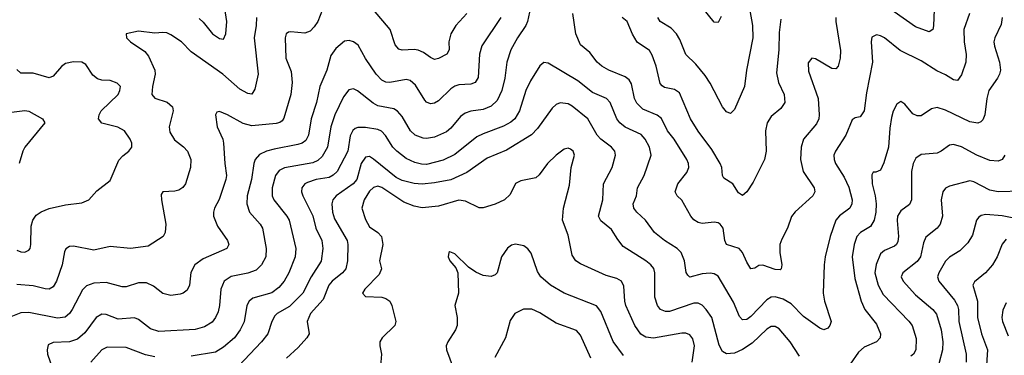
# Model space of a CAD drawing. Header units: inches. Extents: x 501419 to 657765, y 482282 to 547532.
# Tile 157 of 225: x 602484 to 607341, y 514384 to 516039. Entities that reach past the tile are written whole.
import ezdxf

# ---------------------------------------------------------------- set-up
doc = ezdxf.new("R2010")
doc.units = ezdxf.units.IN
doc.header["$MEASUREMENT"] = 0
doc.layers.add('A6501', color=7, linetype='Continuous')

msp = doc.modelspace()

# ---------------------------------------------------------------- linework, layer by layer
at = {"layer": 'A6501', "color": 6}
for points, elevation in [([(605017.8, 516170), (604988.8, 516030), (604981.4, 516010), (604939.6, 515950), (604906.8, 515890), (604887.4, 515830), (604876.9, 515750), (604862.9, 515690), (604839.9, 515640.1), (604810, 515612.8), (604770, 515596.2), (604710, 515587.6), (604681.4, 515578.6), (604658.6, 515561.4), (604610, 515503.3), (604590, 515486.1), (604530, 515459.6), (604490, 515452.4), (604474.1, 515454.1), (604434.8, 515470), (604411.2, 515490), (604370, 515561.7), (604348.5, 515588.5), (604330, 515598.5), (604250, 515614.4), (604227.3, 515627.3), (604150, 515687.8), (604130, 515697.9), (604107.7, 515692.3), (604081.1, 515658.9), (604038.1, 515570), (604018.1, 515510), (604002.3, 515410), (603976, 515364), (603955.5, 515344.5), (603930, 515332.3), (603790, 515309.1), (603764.6, 515295.4), (603746.2, 515270), (603730.1, 515210.1), (603729.2, 515170), (603737.3, 515150), (603802.6, 515070), (603813.6, 515050), (603846.5, 514910), (603843.3, 514870), (603811.3, 514790), (603788.3, 514750), (603761.6, 514718.4), (603727.4, 514692.6), (603634.8, 514665.2), (603615.3, 514650), (603605.2, 514630), (603590.7, 514549.3), (603571.7, 514510), (603543.1, 514470), (603490, 514423.2), (603450, 514399.2), (603330, 514379.5)], 3700), ([(603370, 516045.3), (603390, 516027.3), (603435.5, 515970), (603470, 515947), (603490, 515943.3), (603501.8, 515970), (603505.5, 516030), (603484.9, 516170)], 3300), ([(606076.5, 516130), (606099.4, 516010), (606099.6, 515950), (606069.7, 515790), (606059.7, 515710), (606010, 515595.8), (605990, 515576.6), (605970, 515584.6), (605950, 515609.2), (605890, 515725.9), (605864.4, 515764.4), (605819.3, 515819.3), (605770, 515867.3), (605740.8, 515940.8), (605724.5, 515970), (605697.3, 515997.3), (605642.9, 516030), (605631.4, 516050)], 3500), ([(605944.5, 516055.5), (605930, 516024.5), (605910, 516027.3), (605824.9, 516130)], 3400), ([(603990, 516119.4), (603954.5, 516030), (603937, 516003), (603916.9, 515983.1), (603890, 515972), (603821.6, 515978.4), (603810, 515977.6), (603799.4, 515970), (603793.8, 515950), (603796.4, 515850), (603823.5, 515783.5), (603828.6, 515730), (603821.2, 515670), (603787.1, 515552.9), (603779.1, 515540.9), (603768.1, 515531.9), (603750, 515527.2), (603630, 515514.7), (603586.6, 515526.6), (603510, 515569), (603470, 515585.5), (603457, 515583), (603450.1, 515569.9), (603457.5, 515510), (603485.7, 515450), (603490, 515430), (603495.4, 515330), (603504.3, 515270), (603501.5, 515250), (603467.9, 515152.1), (603445.7, 515110), (603439.8, 515090), (603440.5, 515070), (603460.6, 515020.6), (603509.6, 514950), (603516.3, 514930), (603506.4, 514910), (603390, 514860.3), (603347.3, 514830), (603327.9, 514792.1), (603321, 514730), (603310, 514704.9), (603290.5, 514689.5), (603275.5, 514684.4), (603230, 514679.3), (603190, 514688.1), (603144.7, 514724.7), (603110, 514741.4), (603070, 514741.9), (603010, 514721.7), (602990, 514721.5), (602910, 514743), (602850, 514739.7), (602813.9, 514726.1), (602793.7, 514706.3), (602742.7, 514610), (602729.7, 514590.3), (602708.1, 514571.9), (602670, 514566.3), (602530, 514594.8), (602490, 514593.4), (602432.8, 514570)], 3500), ([(604689, 516070), (604634.6, 516010), (604610.8, 515970), (604601.2, 515930), (604602.2, 515890), (604590.8, 515869.2), (604550, 515847.4), (604530, 515842.8), (604510, 515851.9), (604476.6, 515876.6), (604450, 515888.2), (604430, 515891.5), (604370, 515888.4), (604354.1, 515894.1), (604335.8, 515915.8), (604311.2, 515990), (604230, 516087.7)], 3500), ([(606993.9, 516090), (606992, 516008), (606988.2, 515990), (606970, 515979.3), (606903, 516003), (606797.7, 516077.7)], 3700), ([(603652.7, 516050), (603651.2, 516010), (603640.6, 515950), (603660, 515770), (603644.5, 515695.5), (603630, 515671.9), (603610, 515674.8), (603570, 515697), (603486.8, 515770), (603330, 515880.5), (603282.6, 515930), (603230, 515964), (603210, 515973.4), (603190, 515976.6), (603150, 515972.9), (603070, 515982.1), (603009.3, 515970), (603010.8, 515950), (603031.6, 515930), (603102, 515882), (603118.9, 515858.9), (603151.1, 515790), (603152.8, 515770), (603138.8, 515710), (603136.3, 515670), (603151.4, 515651.5), (603212.2, 515632.2), (603237.6, 515610), (603241.1, 515590), (603221.7, 515510), (603224.8, 515484.8), (603247, 515447), (603291.7, 515411.7), (603311.6, 515390), (603328.1, 515350), (603326.3, 515310), (603301.7, 515230), (603289.5, 515210.5), (603270, 515197.8), (603250, 515193), (603189.7, 515190.3), (603182.7, 515177.3), (603183.4, 515150), (603204.6, 515030), (603202, 514990), (603192.6, 514970), (603117.3, 514922.7), (603030, 514911.1), (602930, 514921), (602850, 514902.7), (602750, 514921.8), (602730, 514920.9), (602711.9, 514908.1), (602705.7, 514894.3), (602694.2, 514830), (602665.9, 514750), (602650, 514722.2), (602630, 514710.5), (602610, 514710.8), (602550, 514726.3), (602470, 514733.6)], 3400), ([(604857.2, 516050), (604762.9, 515910), (604751.5, 515868.5), (604745.7, 515754.3), (604731.1, 515728.9), (604710, 515721.1), (604650, 515718.1), (604630, 515711.8), (604610, 515697.7), (604550, 515638.6), (604530, 515626.5), (604510, 515624), (604490, 515632.5), (604481.8, 515641.8), (604436.2, 515716.2), (604410, 515739.5), (604390, 515743.3), (604309.8, 515729.8), (604290, 515731.2), (604270, 515741), (604243.2, 515770), (604190, 515847), (604152.9, 515912.9), (604130, 515929.8), (604110, 515936.1), (604087.1, 515932.9), (604043.6, 515896.4), (604018.2, 515861.8), (603998.5, 515790), (603964.3, 515710), (603947.7, 515630), (603922.7, 515550), (603908.5, 515470), (603896.1, 515443.9), (603876.9, 515430), (603856.6, 515423.4), (603738.9, 515401.1), (603702.1, 515390), (603666.5, 515373.5), (603645.1, 515350), (603638.6, 515330), (603628.1, 515250), (603606.9, 515170), (603604.8, 515130), (603618.4, 515090), (603670, 515030), (603681.4, 515010), (603699.2, 514910), (603698.4, 514870), (603677.3, 514830), (603650, 514804.3), (603610, 514788.1), (603527.3, 514772.7), (603492.3, 514750), (603476.8, 514710), (603469.7, 514630), (603462.6, 514597.4), (603450.8, 514570), (603432.9, 514547.1), (603396.6, 514523.4), (603350, 514511.1), (603170, 514501.4), (603130, 514515), (603070, 514560.1), (603050, 514568.3), (602970, 514562.3), (602910, 514584.4), (602890, 514586.6), (602861.5, 514570), (602806.2, 514493.8), (602770, 514462.7), (602730, 514449.5), (602650, 514447.2), (602624.8, 514435.2), (602619.4, 514410), (602622.1, 514390), (602649.1, 514309.1)], 3600), ([(607168.2, 516070), (607140.8, 515990), (607141.9, 515930), (607152.6, 515867.4), (607151.2, 515830), (607130, 515766.6), (607110, 515739), (607090, 515741.6), (607050, 515767.1), (607007.1, 515787.1), (606930, 515836.8), (606827.3, 515887.3), (606750, 515949.1), (606730, 515959.3), (606710, 515964.4), (606688, 515952), (606684.2, 515930), (606690.6, 515830), (606661.4, 515678.6), (606650, 515589.2), (606630, 515559.8), (606605.4, 515554.6), (606590, 515545.2), (606559.7, 515470), (606507.2, 515390), (606500.4, 515370), (606501.3, 515350), (606508.4, 515330), (606550, 515261.9), (606573, 515213), (606589.9, 515150), (606588.6, 515130), (606579, 515110), (606527.7, 515072.3), (606510.2, 515049.8), (606480.9, 514970), (606457, 514870), (606451.7, 514830), (606447.8, 514690), (606454.2, 514650), (606486.2, 514550), (606480.4, 514530), (606470, 514517.4), (606450, 514509.4), (606430, 514517.5), (606350, 514575), (606290, 514637), (606250, 514660.2), (606210, 514672.7), (606190, 514669.8), (606170, 514657.8), (606090, 514574.9), (606070, 514560.4), (606050, 514558.8), (606035.2, 514575.2), (606005.1, 514645.1), (605930, 514774.5), (605910, 514784.8), (605890, 514788), (605850, 514784.9), (605790, 514769.6), (605779, 514779), (605771.5, 514791.5), (605763.7, 514850), (605746.5, 514890), (605726.9, 514910), (605664.4, 514950), (605615, 514990), (605570.6, 515050), (605527.6, 515090), (605512.9, 515110), (605509.5, 515130), (605526.1, 515170), (605530.8, 515210), (605563.6, 515270), (605599.1, 515370), (605591, 515410), (605570, 515450), (605550, 515473.2), (605470, 515508.4), (605444, 515530), (605429.4, 515550), (605396.9, 515630), (605378.1, 515650), (605310, 515679.2), (605237.3, 515737.3), (605090, 515823.8), (605070, 515827.5), (605050, 515811.7), (605003.2, 515736.8), (604980.6, 515690), (604950.2, 515589.8), (604926.8, 515550), (604906.7, 515533.3), (604870, 515513.2), (604770, 515476.6), (604739.1, 515460.9), (604630, 515374.2), (604573.6, 515346.5), (604490, 515325.2), (604465.8, 515325.8), (604433.8, 515333.8), (604390, 515354.8), (604345.1, 515390), (604325.5, 515410), (604288.3, 515468.3), (604268.7, 515488.7), (604250, 515496.8), (604190, 515507.4), (604152.1, 515507.9), (604138.5, 515501.5), (604127.5, 515492.5), (604114.4, 515465.6), (604103.5, 515390), (604050, 515289.8), (604030, 515271.6), (604010, 515261.2), (603946.6, 515250), (603904.4, 515235.6), (603891.2, 515228.8), (603875.2, 515210), (603873.8, 515190), (603881.2, 515170), (603930, 515071.1), (603945, 515010), (603975.2, 514950), (603979, 514910), (603971.4, 514848.6), (603921.7, 514770), (603881.1, 514690), (603815.7, 514624.3), (603753.5, 514590), (603742.2, 514577.8), (603727.4, 514550), (603708.1, 514490), (603676.6, 514450), (603563.9, 514330)], 3800), ([(606509.7, 516050), (606509.5, 516030), (606532.6, 515887.4), (606531.5, 515848.5), (606520.6, 515810), (606510, 515797.2), (606490, 515797.5), (606410, 515845.5), (606390.5, 515849.5), (606373.6, 515826.4), (606375.6, 515784.4), (606423.2, 515650), (606428, 515570), (606425.2, 515550), (606414.6, 515525.4), (606350.3, 515449.7), (606338.5, 515410), (606334.7, 515350), (606349.1, 515290), (606402.4, 515210), (606406, 515190), (606396.2, 515170), (606308.3, 515091.8), (606291.2, 515068.8), (606271.5, 515010), (606242.8, 514957.2), (606234.2, 514930), (606234, 514890), (606243.5, 514830), (606240.3, 514810), (606234.4, 514805.6), (606210, 514807.1), (606150, 514828.7), (606130, 514827.3), (606110, 514814), (606090, 514810.7), (606070, 514842.9), (606050.1, 514890.1), (606032.3, 514910), (605970, 514930.4), (605962.1, 514950), (605953.7, 515010), (605939.1, 515030), (605930, 515036.5), (605910, 515040.3), (605850, 515033.4), (605830, 515037.9), (605810, 515051.7), (605794.6, 515070), (605750, 515149), (605726.9, 515170), (605718, 515190), (605729.8, 515230), (605774.2, 515285.9), (605784.2, 515310), (605783.5, 515330), (605774.7, 515350), (605711.6, 515450), (605679.7, 515490), (605650, 515551.1), (605628.1, 515568.1), (605558.4, 515598.4), (605527.4, 515627.4), (605516.3, 515650), (605502.4, 515722.4), (605490, 515742.5), (605470, 515756.4), (605389.7, 515789.8), (605356.1, 515810), (605332.2, 515830), (605296.6, 515876.6), (605250, 515915.4), (605227, 515970), (605212.9, 516070)], 3700), ([(606239.1, 516040.9), (606230, 515975.3), (606228, 515890), (606217.2, 515777.2), (606227.1, 515730), (606254.8, 515670), (606257.7, 515630), (606239.1, 515600.9), (606190, 515561.8), (606171.3, 515530), (606162.3, 515490), (606166.7, 515390), (606158.4, 515350), (606101.7, 515238.3), (606070, 515189.4), (606050, 515171.5), (606030, 515185.6), (606001.4, 515230), (605957.5, 515257.5), (605950.6, 515270), (605947.9, 515310), (605939.7, 515330), (605898.1, 515398.1), (605830, 515489.5), (605792.4, 515550), (605738, 515678), (605714.4, 515694.4), (605665, 515705), (605652.3, 515712.3), (605644, 515724), (605624.1, 515810), (605603.7, 515863.7), (605590, 515886.5), (605530, 515927.9), (605507.1, 515967.1), (605480.3, 516030), (605455.8, 516050)], 3600), ([(607329.7, 516050), (607324.6, 516015.4), (607293.5, 515950), (607289.2, 515930), (607292.1, 515907.9), (607317, 515830), (607321.7, 515790), (607317.7, 515770), (607307.1, 515750), (607264.1, 515690), (607253.9, 515650), (607244.4, 515570), (607234.6, 515545.4), (607224.9, 515535.1), (607210, 515528.8), (607170, 515535.6), (607050, 515593.5), (607010, 515605.8), (606981.1, 515598.9), (606930, 515565.6), (606910, 515564), (606890, 515574.5), (606850, 515623), (606830, 515636.2), (606810, 515622.1), (606792.4, 515587.6), (606784, 515556), (606775.6, 515504.4), (606769.2, 515410), (606746.8, 515333.2), (606730, 515297.5), (606707.5, 515287.5), (606693.5, 515286.5), (606686.8, 515273.2), (606688.8, 515230), (606704.4, 515170), (606709.3, 515130.7), (606706.8, 515090), (606698.4, 515050), (606680.9, 515019.1), (606630.6, 514989.4), (606614, 514970), (606600.6, 514930), (606589.5, 514870), (606603.1, 514763.1), (606634.1, 514650), (606653.5, 514610), (606710, 514538), (606729.4, 514490), (606729, 514470), (606710.7, 514450), (606650, 514423.5), (606621.2, 514398.8), (606580, 514340)], 3900), ([(602470, 514902.1), (602490, 514893.3), (602510, 514892), (602530, 514901.7), (602535.4, 514910), (602540, 514930), (602540.2, 515019.8), (602549.4, 515050.6), (602565.8, 515074.2), (602590, 515091.8), (602630, 515107.1), (602710, 515125.4), (602790, 515136.4), (602825.5, 515150), (602865.2, 515194.8), (602930, 515245.6), (602973.5, 515346.5), (602992.3, 515367.7), (603022.4, 515390), (603037.3, 515410), (603037, 515430), (603029.7, 515450), (603002, 515490), (602968.2, 515508.2), (602889.1, 515529.1), (602873.5, 515550), (602876.1, 515570), (602886.8, 515590), (602969.4, 515670), (602978.4, 515690), (602981, 515710), (602965.2, 515725.2), (602930, 515738.3), (602890, 515740.6), (602867.7, 515747.7), (602845.8, 515765.8), (602810, 515817.9), (602790, 515830.3), (602750, 515831.6), (602710, 515823.4), (602690, 515808.8), (602650, 515760.5), (602630, 515752.5), (602550, 515775), (602490, 515775), (602470, 515792.7)], 3300), ([(606330, 514379.2), (606284.9, 514450), (606230, 514514), (606210, 514526), (606190, 514525.1), (606170, 514512.2), (606096.7, 514443.3), (606050, 514411.9), (606010, 514394.8), (605970, 514390.3), (605950, 514402.6), (605934.3, 514434.3), (605898, 514570), (605870.4, 514610), (605850, 514630.3), (605830, 514640.8), (605810, 514641.4), (605690, 514599.2), (605670, 514598.9), (605644.5, 514610), (605629.8, 514630), (605617.3, 514670), (605617.5, 514790), (605611.6, 514811.6), (605597.5, 514830), (605572.3, 514850), (605460.8, 514920.8), (605434.1, 514954.1), (605403.8, 515003.8), (605350, 515046.1), (605338.8, 515070), (605360.1, 515150), (605364.2, 515230), (605406, 515310), (605422.6, 515370), (605419.3, 515390), (605402.6, 515410), (605350.7, 515450), (605333.3, 515470), (605286.1, 515550), (605210, 515612.7), (605190, 515623.4), (605150, 515629.4), (605130, 515621.2), (605110, 515602.3), (605037.6, 515502.4), (605008.8, 515471.2), (604884.8, 515395.2), (604790, 515356.3), (604690, 515285.2), (604610, 515249.5), (604530, 515233.7), (604470, 515228.1), (604430, 515231.6), (604370, 515245.9), (604340.8, 515260.8), (604230, 515351), (604210, 515363.6), (604190, 515360.5), (604167.9, 515330), (604147.3, 515250), (604129.2, 515230), (604044.8, 515170), (604028.6, 515150), (604023.5, 515130), (604026.5, 515090), (604037.3, 515057.3), (604098.9, 514950), (604102.5, 514930), (604101, 514850), (604092.5, 514810), (604076.5, 514790), (604025, 514750), (604009.3, 514730), (603981.2, 514658.8), (603917.8, 514590), (603901.7, 514550), (603911.4, 514490), (603900.1, 514470), (603858.3, 514421.7), (603799.9, 514370)], 3900), ([(602430, 515582), (602510, 515590.6), (602530, 515588.1), (602596.1, 515550), (602608.5, 515530), (602510.3, 515410.3), (602499.6, 515390), (602482, 515330)], 3200), ([(605801.1, 514350), (605812.7, 514430), (605804.5, 514464.5), (605790, 514484.4), (605770, 514492.4), (605750, 514492.3), (605610, 514468.4), (605573.1, 514473.1), (605548.2, 514488.2), (605518.6, 514530), (605474.5, 514630), (605468.9, 514651.1), (605464.4, 514724.4), (605452.4, 514750), (605430, 514762.5), (605377.6, 514777.6), (605250, 514835.1), (605227, 514850), (605210, 514877.6), (605190, 514975.6), (605162, 515050), (605167.1, 515110), (605196.7, 515223.3), (605204.6, 515310), (605220.3, 515370), (605214.9, 515390), (605200.7, 515400.7), (605190, 515405.6), (605170, 515400.7), (605130, 515371), (605087.4, 515330), (605046.5, 515273.5), (605030, 515258.5), (604955.7, 515244.3), (604930, 515230.5), (604903.9, 515176.1), (604875.3, 515150), (604830, 515128.3), (604770, 515110.5), (604750, 515111.6), (604683.7, 515143.7), (604650, 515149.1), (604550, 515119.4), (604470, 515110.7), (604430, 515119.9), (604379.7, 515139.7), (604270, 515211.7), (604250, 515217.1), (604230, 515211.9), (604210, 515193.3), (604182.9, 515150), (604171.3, 515110), (604190, 515053.6), (604210, 515017.9), (604250, 514989.8), (604269.4, 514969.4), (604275.5, 514930), (604259.2, 514850), (604268.2, 514810), (604257.7, 514782.3), (604186, 514710), (604174.5, 514690), (604190, 514673.8), (604270, 514670.1), (604290, 514664.2), (604310, 514651), (604319.8, 514630), (604339.9, 514550), (604334, 514530), (604271.5, 514470), (604259.9, 514450), (604259.8, 514430), (604269.5, 514390), (604264.5, 514330)], 4000), ([(607343, 515370), (607330, 515349.2), (607310, 515340.9), (607270, 515345.3), (607204.6, 515370), (607130, 515411.9), (607090, 515423.9), (607070, 515420), (607029.9, 515390.1), (607010, 515381.4), (606930, 515373.7), (606904.6, 515355.4), (606890.9, 515329.1), (606882.3, 515290), (606883.5, 515150), (606872.4, 515127.6), (606830, 515096.9), (606814.1, 515070), (606811.5, 515048.5), (606818, 514970), (606815, 514945), (606809.3, 514930.7), (606798.5, 514921.5), (606750, 514900.6), (606730, 514884.5), (606708.2, 514831.8), (606702.5, 514790), (606718.8, 514730), (606743.9, 514683.9), (606870, 514552.8), (606886, 514530), (606905.8, 514465.8), (606903.7, 514410), (606893.4, 514390), (606879.9, 514380.1)], 4000), ([(607426.6, 515193.4), (607310, 515189.2), (607270, 515198.7), (607190, 515239.5), (607170, 515243.5), (607070, 515218.4), (607050, 515208.1), (607036.8, 515190), (607029.4, 515150), (607036.3, 515070), (607024.7, 515030), (607008.7, 515010), (606954, 514966), (606941.5, 514938.5), (606927.5, 514870), (606910, 514846.7), (606840.4, 514790), (606831.8, 514770), (606842, 514750), (606902.5, 514682.5), (606988.8, 514610), (607006.7, 514586.7), (607029.6, 514510), (607037.4, 514450), (607035.2, 514410), (607018.2, 514341.8)], 4100), ([(607470, 515042.8), (607330, 515070.9), (607250, 515077.8), (607226.5, 515073.5), (607214.2, 515065.8), (607203.2, 515050), (607183.9, 514976.1), (607161.3, 514938.7), (607121.7, 514898.2), (607070, 514868), (607050, 514848.6), (607017.1, 514790), (607011.3, 514770), (607017.2, 514750), (607095.1, 514655.1), (607109.5, 514630), (607114.6, 514610), (607115.6, 514550), (607152.4, 514390), (607153.2, 514350)], 4200), ([(605463, 514383), (605411.6, 514451.6), (605350, 514600.1), (605330, 514627.9), (605170.3, 514690), (605102.5, 514730), (605055.1, 514770), (605037.4, 514797.4), (605007, 514887), (604990, 514908.9), (604970, 514922.9), (604930, 514932), (604910, 514926.9), (604890, 514912.6), (604859.9, 514870), (604838.8, 514790), (604830, 514780.3), (604810, 514771.6), (604770, 514776.9), (604733.4, 514793.4), (604698.5, 514818.5), (604630, 514883.9), (604605.4, 514894.6), (604600.5, 514890), (604598.3, 514870), (604605.4, 514850), (604635.7, 514815.7), (604644.8, 514790), (604649.3, 514690), (604630.1, 514630), (604642.2, 514570), (604641.7, 514530), (604634.3, 514510), (604595.5, 514450), (604588.4, 514430), (604588.7, 514410), (604633.8, 514290)], 4100), ([(607350, 514955.9), (607330, 514932.5), (607305.3, 514870), (607282.4, 514830), (607247.1, 514790), (607193.2, 514746.8), (607184.8, 514730), (607208.6, 514650), (607208.6, 514570), (607228, 514490), (607256.9, 514410), (607251.6, 514310)], 4300), ([(607350, 514642.1), (607333, 514607), (607328.4, 514570), (607331, 514550), (607360.3, 514480.3)], 4400), ([(605300.8, 514370), (605250, 514482.7), (605230, 514506.8), (605130, 514541.6), (605050, 514593.2), (605010, 514610.9), (604969.5, 514610.5), (604927, 514590), (604904.2, 514555.8), (604879.8, 514470), (604827, 514373)], 4200), ([(603150, 514375.6), (603105.6, 514385.6), (603010, 514422), (602916.1, 514423.9), (602890, 514411), (602834.4, 514350)], 3700)]:
    msp.add_lwpolyline(points, dxfattribs=dict(at, elevation=elevation))

doc.saveas('drawing.dxf')
